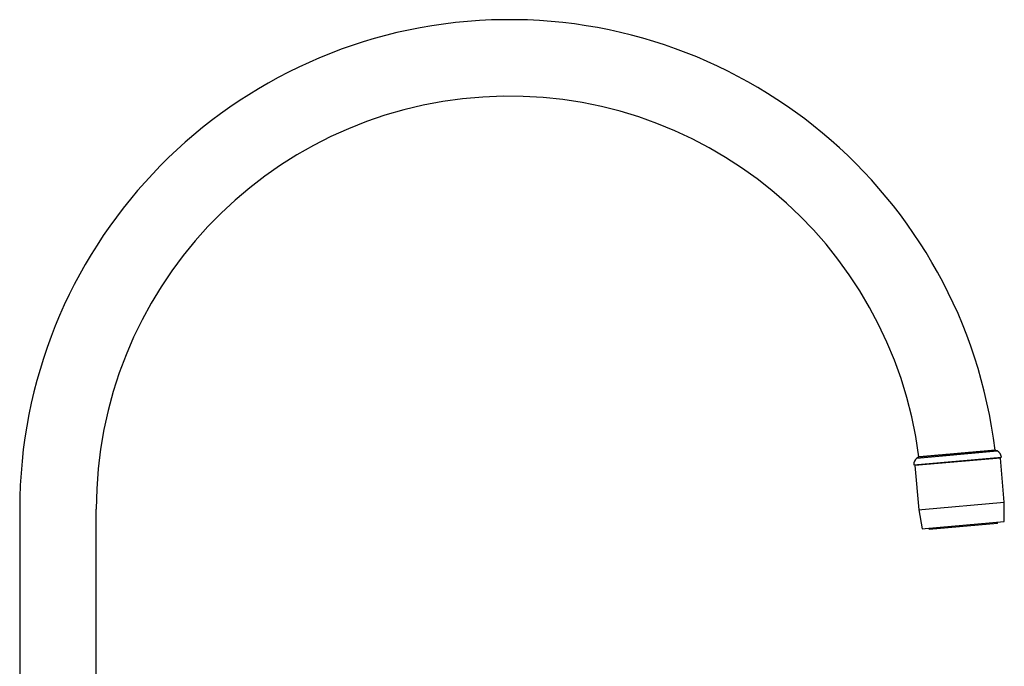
# Model space of a CAD drawing. Header units: millimetres. Extents: x 8 to 823, y 12 to 829.
# Tile 22 of 22: x 565 to 823, y 660 to 829. Entities that reach past the tile are written whole.
import ezdxf

# ---------------------------------------------------------------- set-up
doc = ezdxf.new("R2010")
doc.units = ezdxf.units.MM

msp = doc.modelspace()

# ---------------------------------------------------------------- linework, layer by layer
at = {"color": 7, "linetype": 'Continuous', "lineweight": 30}
for p, q in [((800.01, 714.59), (821.05, 716.43)), ((800.54, 714.93), (820.42, 716.67)), ((821.05, 716.43), (820.46, 716.68)), ((799.22, 712.81), (822.13, 714.81)), ((821.89, 714.59), (799.5, 712.63)), ((800.54, 714.93), (800.01, 714.59)), ((820.9, 714.5), (820.89, 714.7)), ((822.9, 703.02), (821.89, 714.59)), ((799.5, 712.63), (800.51, 701.06)), ((800.46, 712.92), (800.48, 712.72)), ((801.33, 701.13), (822.9, 703.02)), ((822.9, 697.97), (822.9, 703.02)), ((565.43, 701.19), (565.43, 589.19)), ((585.43, 589.19), (585.43, 701.19)), ((800.51, 701.06), (801.33, 701.13)), ((800.51, 701.06), (801.39, 696.09)), ((802.17, 696.16), (822.9, 697.97)), ((821.14, 697.46), (821.11, 697.81)), ((801.39, 696.09), (802.17, 696.16)), ((803.18, 696.24), (803.21, 695.89)), ((821.14, 697.46), (803.21, 695.89))]:
    msp.add_line(p, q, dxfattribs=at)
for centre, radius, start, end in [((693.43, 701.19), 128, 6.951, 180), ((693.43, 701.19), 108, 7.3125, 180), ((820.14, 714.65), 2, 4.8164, 62.9344), ((801.21, 712.99), 2, 127.0656, 185.1836)]:
    msp.add_arc(centre, radius, start, end, dxfattribs=at)
for points, knots in [([(801.08, 714.98), (801.12, 714.98), (801.19, 714.99), (801.3, 715), (801.42, 715.01), (801.54, 715.02), (801.65, 715.03), (801.75, 715.04), (801.85, 715.05), (801.96, 715.06), (802.07, 715.07), (802.18, 715.08), (802.3, 715.09), (802.42, 715.1), (802.55, 715.11), (802.72, 715.12), (802.93, 715.14), (803.18, 715.16), (803.46, 715.19), (803.72, 715.21), (803.97, 715.23), (804.22, 715.25), (804.46, 715.28), (804.71, 715.3), (804.94, 715.32), (805.2, 715.34), (805.49, 715.37), (805.83, 715.4), (806.18, 715.43), (806.52, 715.45), (806.83, 715.48), (807.13, 715.51), (807.43, 715.53), (807.72, 715.56), (807.99, 715.58), (808.29, 715.61), (808.63, 715.64), (809.01, 715.67), (809.4, 715.71), (809.77, 715.74), (810.11, 715.77), (810.42, 715.8), (810.74, 715.82), (811.04, 715.85), (811.32, 715.88), (811.6, 715.9), (811.87, 715.92), (812.15, 715.95), (812.44, 715.97), (812.7, 716), (812.94, 716.02), (813.17, 716.04), (813.4, 716.06), (813.62, 716.08), (813.83, 716.09), (814.03, 716.11), (814.23, 716.13), (814.42, 716.15), (814.62, 716.16), (814.87, 716.19), (815.16, 716.21), (815.5, 716.24), (815.84, 716.27), (816.14, 716.3), (816.42, 716.32), (816.68, 716.34), (816.92, 716.37), (817.15, 716.39), (817.36, 716.4), (817.58, 716.42), (817.82, 716.44), (818.08, 716.47), (818.33, 716.49), (818.55, 716.51), (818.75, 716.53), (818.92, 716.54), (819.09, 716.56), (819.24, 716.57), (819.37, 716.58), (819.51, 716.59), (819.66, 716.6), (819.81, 716.62), (819.94, 716.63), (820.05, 716.64), (820.15, 716.65), (820.22, 716.65), (820.29, 716.66), (820.35, 716.66), (820.39, 716.67), (820.43, 716.67), (820.46, 716.67), (820.48, 716.68), (820.48, 716.68), (820.48, 716.68)], [0, 0, 0, 0, 0.011063, 0.022127, 0.033234, 0.04434, 0.051827, 0.059315, 0.066815, 0.074316, 0.081895, 0.089473, 0.097065, 0.104658, 0.112286, 0.119918, 0.133793, 0.147668, 0.161628, 0.175588, 0.186871, 0.198155, 0.209483, 0.220812, 0.230318, 0.239831, 0.253713, 0.267595, 0.281563, 0.295531, 0.306821, 0.31811, 0.329445, 0.34078, 0.350291, 0.359809, 0.3737, 0.387591, 0.401567, 0.415544, 0.42684, 0.438137, 0.449479, 0.460821, 0.470338, 0.479862, 0.490018, 0.500174, 0.510364, 0.520553, 0.528976, 0.537398, 0.545839, 0.55428, 0.561869, 0.569458, 0.577061, 0.584664, 0.592303, 0.599945, 0.613836, 0.627727, 0.641703, 0.65568, 0.666976, 0.678272, 0.689615, 0.700957, 0.710474, 0.719998, 0.733882, 0.747765, 0.761734, 0.775703, 0.786993, 0.798283, 0.80962, 0.820956, 0.830468, 0.839987, 0.853862, 0.867737, 0.881698, 0.895658, 0.906942, 0.918225, 0.929555, 0.940884, 0.950391, 0.959904, 0.973773, 0.987642, 1, 1, 1, 1]), ([(800.55, 714.93), (800.55, 714.93), (800.55, 714.93), (800.55, 714.93), (800.57, 714.93), (800.59, 714.94), (800.62, 714.94), (800.65, 714.94), (800.69, 714.95), (800.74, 714.95), (800.8, 714.95), (800.86, 714.96), (800.93, 714.97), (801, 714.97), (801.06, 714.98), (801.08, 714.98)], [0, 0, 0, 0, 0.006197, 0.102945, 0.199693, 0.280874, 0.362113, 0.441464, 0.520816, 0.600385, 0.679954, 0.759854, 0.839754, 0.919877, 1, 1, 1, 1])]:
    msp.add_open_spline(points, degree=3, knots=knots, dxfattribs=at)

doc.saveas('drawing.dxf')
